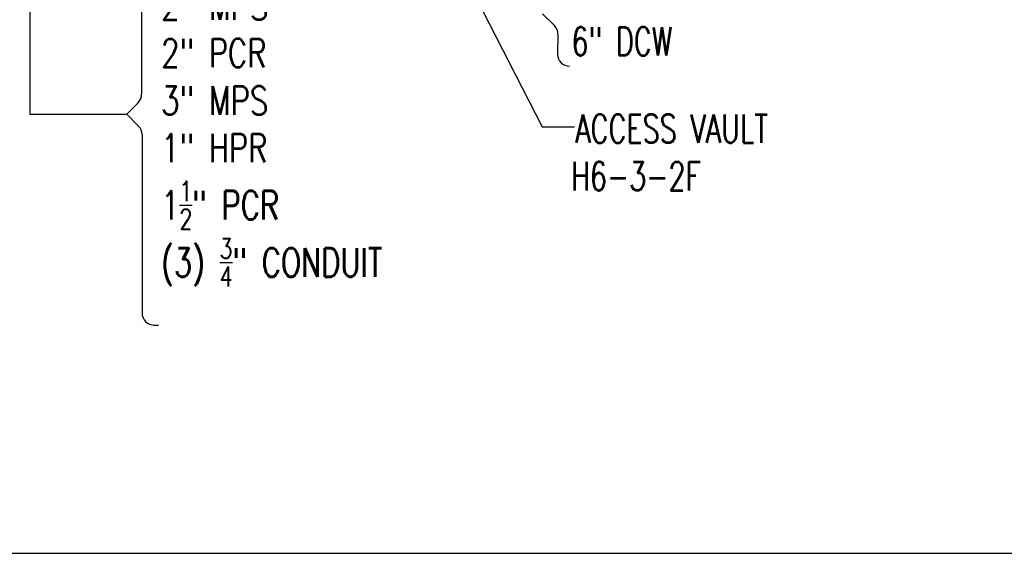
# Model space of a CAD drawing. Header units: inches. Extents: x 27388 to 48883, y 5676 to 18157.
# Tile 4 of 12: x 37649 to 41542, y 5676 to 7785. Entities that reach past the tile are written whole.
import ezdxf

# ---------------------------------------------------------------- set-up
doc = ezdxf.new("R2010")
doc.units = ezdxf.units.IN
doc.header["$LTSCALE"] = 1200
doc.header["$MEASUREMENT"] = 0
doc.layers.get('Defpoints').update_dxf_attribs({"color": 251})
doc.layers.add('MU-EXST-SITE-NOTE', color=251, linetype='Continuous')
doc.layers.add('MU-SITE-NOTES', color=11, linetype='Continuous')
doc.styles.add('RomanS', font='romans.shx', dxfattribs={"width": 0.85})
doc.dimstyles.get("Standard").update_dxf_attribs({"dimtxt": 0.09375, "dimasz": 0.09375, "dimexe": 0.0625, "dimexo": 0.0625, "dimgap": 0.03125, "dimtad": 1, "dimdec": 8, "dimzin": 0, "dimdsep": 46, "dimlunit": 4, "dimtxsty": 'RomanS', "dimcen": 0.09, "dimclrd": 254, "dimclre": 254, "dimclrt": 256, "dimadec": 0, "dimazin": 0, "dimtfac": 1, "dimtdec": 8, "dimtofl": 0, "dimtmove": 0, "dimatfit": 3, "dimfxl": 1, "dimtolj": 1, "dimtzin": 0, "dimlwd": -1, "dimlwe": -1, "dimarcsym": 0})
doc.dimstyles.new('X Site Notes', dxfattribs={"dimtxt": 0.09375, "dimasz": 0.09375, "dimexe": 0.0625, "dimexo": 0.0625, "dimgap": 0.03125, "dimtad": 1, "dimdec": 8, "dimzin": 0, "dimdsep": 46, "dimlunit": 4, "dimtxsty": 'RomanS', "dimcen": 0.09, "dimclrd": 253, "dimclre": 253, "dimclrt": 256, "dimadec": 0, "dimazin": 0, "dimtfac": 1, "dimtdec": 8, "dimtofl": 0, "dimtmove": 0, "dimatfit": 3, "dimldrblk": 'DOT', "dimfxl": 1, "dimtolj": 1, "dimtzin": 0, "dimlwd": -1, "dimlwe": -1, "dimarcsym": 0})

msp = doc.modelspace()

# ---------------------------------------------------------------- linework, layer by layer
at = {"layer": 'Defpoints'}
msp.add_lwpolyline([(27388.4, 5676.5), (48882.8, 5676.5), (48882.8, 18157.1), (27388.4, 18157.1)], close=True, dxfattribs=at)
at = {"layer": 'MU-EXST-SITE-NOTE', "ltscale": 0.7}
for p, q in [((39716.7, 7808.7), (39763.6, 7761.9)), ((39777.6, 7728), (39775.8, 7649.4))]:
    msp.add_line(p, q, dxfattribs=at)
for centre, start, end in [((39729.6, 7728), 0, 45.0151), ((39823.8, 7649.4), 180, 270)]:
    msp.add_arc(centre, 48, start, end, dxfattribs=at)
at = {"layer": 'MU-SITE-NOTES', "color": 254, "ltscale": 0.7}
for p, q in [((38131.5, 8253.9), (38131.5, 7490.9)), ((38117.4, 7456.9), (38072.5, 7412)), ((38072.5, 7412), (38119.3, 7365.2)), ((38133.3, 7331.2), (38133.3, 6626.3)), ((38181.3, 6578.3), (38197.9, 6578.3))]:
    msp.add_line(p, q, dxfattribs=at)
for centre, start, end in [((38083.5, 7490.9), 314.9848, 0), ((38085.3, 7331.2), 0, 45.0151), ((38181.3, 6626.3), 180, 270)]:
    msp.add_arc(centre, 48, start, end, dxfattribs=at)

# ---------------------------------------------------------------- texts
at = {"layer": 'MU-EXST-SITE-NOTE', "style": 'RomanS', "width": 0.7}
for s, p in [('6" DCW', (39831, 7643.2)), ('ACCESS VAULT', (39845.7, 7298.3)), ('H6-3-2F', (39829.6, 7110.8))]:
    msp.add_text(s, height=112.5, dxfattribs=at).set_placement(p)
at = {"layer": 'MU-SITE-NOTES', "insert": (38208.7, 8272.2), "char_height": 112.5, "width": 1275.193, "attachment_point": 1, "style": 'RomanS'}
msp.add_mtext('\\A1;{\\W0.75;\\C251;36"x54" LATERAL \\P8" DCW\\P2" MPS\\P2" PCR\\P\\C256;3" MPS\\P1" HPR\\P1\\H0.7x;\\S1/2;\\H1.4286x;" PCR\\P(3) \\H0.7x;\\S3/4;\\H1.4286x;" CONDUIT}', dxfattribs=at)

# ---------------------------------------------------------------- leaders
at = {"layer": 'MU-EXST-SITE-NOTE'}
msp.add_leader([(38310.4, 10099.2), (39715.6, 7361.6), (39843.2, 7361.6)], dimstyle='X Site Notes', override={"dimscale": 1200, "dimasz": 0.09375, "dimgap": 0.03125, "dimtad": 0, "dimclrd": 251}, dxfattribs=at)
at = {"layer": 'MU-SITE-NOTES'}
msp.add_leader([(38597.3, 10602.7), (37689.8, 10063.5), (37689.7, 7412), (38072.5, 7412)], dimstyle='Standard', override={"dimscale": 1200, "dimasz": 0.0625, "dimgap": 0.0625, "dimtad": 0, "dimldrblk": 'Dot'}, dxfattribs=at)

doc.saveas('drawing.dxf')
